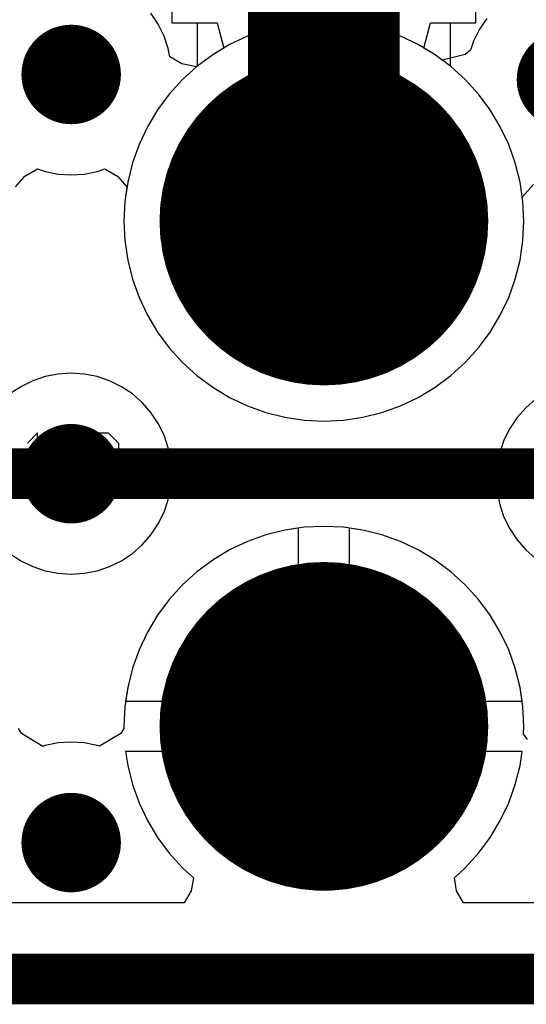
# Model space of a CAD drawing. Header units: millimetres. Extents: x 0 to 154, y -22 to 67.
# Tile 22 of 116: x 36.57 to 39.12, y -0.13 to 4.82. Entities that reach past the tile are written whole.
import ezdxf

# ---------------------------------------------------------------- set-up
doc = ezdxf.new("R2010")
doc.units = ezdxf.units.MM
for name, color, linetype in [('BottomLayer', 5, 'Continuous'), ('BottomSolder', 6, 'Continuous'), ('KeepOutLayer', 6, 'Continuous'), ('Mechanical1', 6, 'Continuous'), ('Mechanical7', 56, 'Continuous'), ('Mechanical8', 56, 'Continuous'), ('MidLayer1', 16, 'Continuous'), ('MidLayer2', 76, 'Continuous'), ('MultiLayer', 9, 'Continuous'), ('PadHoleLayer', 156, 'Continuous'), ('TopLayer', 1, 'Continuous'), ('TopOverlay', 2, 'Continuous'), ('TopSolder', 216, 'Continuous'), ('ViaHoleLayer', 16, 'Continuous')]:
    doc.layers.add(name, color=color, linetype=linetype)

# ---------------------------------------------------------------- blocks, each defined once
blk = doc.blocks.new('HDR_2_8_NC_236')
at = {"layer": 'BottomLayer', "const_width": 0.75}
for points in [[(0.895, 1.27, 1), (1.645, 1.27, 1)], [(0.895, -1.27, 1), (1.645, -1.27, 1)]]:
    blk.add_lwpolyline(points, format="xyb", close=True, dxfattribs=at)
at = {"layer": 'BottomSolder', "const_width": 0.8262}
for points in [[(0.8569, 1.27, 1), (1.6831, 1.27, 1)], [(0.8569, -1.27, 1), (1.6831, -1.27, 1)]]:
    blk.add_lwpolyline(points, format="xyb", close=True, dxfattribs=at)
at = {"layer": 'Mechanical7'}
for p, q in [((-0.1693, 0.2049), (-0.2201, 0.1541)), ((-0.1693, -0.1), (-0.1693, 0.2049)), ((0.034, 0.1541), (0.0848, 0.2049)), ((0.0848, 0.2049), (0.1864, 0.2049)), ((0.1864, 0.2049), (0.2373, 0.1541)), ((0.2373, 0.1541), (0.2373, 0.1033)), ((0.2373, 0.1033), (0.1864, 0.0525)), ((0.1864, 0.0525), (0.1356, 0.0525)), ((0.1356, 0.0525), (0.1864, 0.0525)), ((0.1864, 0.0525), (0.2373, 0.0016)), ((0.2373, 0.0016), (0.2373, -0.0492)), ((0.0848, -0.1), (0.034, -0.0492)), ((0.2373, -0.0492), (0.1864, -0.1)), ((-0.2201, -0.1), (-0.1185, -0.1)), ((-0.1185, -0.1), (-0.1693, -0.1)), ((0.1864, -0.1), (0.0848, -0.1))]:
    blk.add_line(p, q, dxfattribs=at)
for points, const_width in [([(2.02, 1.27, 1), (0.52, 1.27, 1)], 0.1), ([(1.72, 1.27, 1), (0.82, 1.27, 1)], 0.1), ([(0.495, 1.27, 1), (0.545, 1.27, 1)], 0.05), ([(0.795, 1.27, 1), (0.845, 1.27, 1)], 0.05), ([(1.695, 1.27, 1), (1.745, 1.27, 1)], 0.05), ([(1.995, 1.27, 1), (2.045, 1.27, 1)], 0.05), ([(2.02, -1.27, 1), (0.52, -1.27, 1)], 0.1), ([(1.72, -1.27, 1), (0.82, -1.27, 1)], 0.1), ([(0.495, -1.27, 1), (0.545, -1.27, 1)], 0.05), ([(0.795, -1.27, 1), (0.845, -1.27, 1)], 0.05), ([(1.695, -1.27, 1), (1.745, -1.27, 1)], 0.05), ([(1.995, -1.27, 1), (2.045, -1.27, 1)], 0.05)]:
    blk.add_lwpolyline(points, format="xyb", close=True, dxfattribs=dict(at, const_width=const_width))
at = {"layer": 'Mechanical7', "const_width": 0.1}
blk.add_lwpolyline([(-10.16, -2.54), (10.16, -2.54)], dxfattribs=at)
at = {"layer": 'Mechanical8'}
for points, const_width in [([(2.02, 1.27, 1), (0.52, 1.27, 1)], 0.1), ([(1.72, 1.27, 1), (0.82, 1.27, 1)], 0.1), ([(0.495, 1.27, 1), (0.545, 1.27, 1)], 0.05), ([(0.795, 1.27, 1), (0.845, 1.27, 1)], 0.05), ([(1.695, 1.27, 1), (1.745, 1.27, 1)], 0.05), ([(1.995, 1.27, 1), (2.045, 1.27, 1)], 0.05), ([(2.02, -1.27, 1), (0.52, -1.27, 1)], 0.1), ([(1.72, -1.27, 1), (0.82, -1.27, 1)], 0.1), ([(0.495, -1.27, 1), (0.545, -1.27, 1)], 0.05), ([(0.795, -1.27, 1), (0.845, -1.27, 1)], 0.05), ([(1.695, -1.27, 1), (1.745, -1.27, 1)], 0.05), ([(1.995, -1.27, 1), (2.045, -1.27, 1)], 0.05)]:
    blk.add_lwpolyline(points, format="xyb", close=True, dxfattribs=dict(at, const_width=const_width))
at = {"layer": 'MidLayer1', "const_width": 0.75}
for points in [[(0.895, 1.27, 1), (1.645, 1.27, 1)], [(0.895, -1.27, 1), (1.645, -1.27, 1)]]:
    blk.add_lwpolyline(points, format="xyb", close=True, dxfattribs=at)
at = {"layer": 'MidLayer2', "const_width": 0.75}
for points in [[(0.895, 1.27, 1), (1.645, 1.27, 1)], [(0.895, -1.27, 1), (1.645, -1.27, 1)]]:
    blk.add_lwpolyline(points, format="xyb", close=True, dxfattribs=at)
at = {"layer": 'MultiLayer', "const_width": 0.75}
for points in [[(0.895, 1.27, 1), (1.645, 1.27, 1)], [(0.895, -1.27, 1), (1.645, -1.27, 1)]]:
    blk.add_lwpolyline(points, format="xyb", close=True, dxfattribs=at)
at = {"layer": 'PadHoleLayer', "const_width": 0.45}
for points in [[(1.045, 1.27, 1), (1.495, 1.27, 1)], [(1.045, -1.27, 1), (1.495, -1.27, 1)]]:
    blk.add_lwpolyline(points, format="xyb", close=True, dxfattribs=at)
at = {"layer": 'TopLayer', "const_width": 0.75}
for points in [[(0.895, 1.27, 1), (1.645, 1.27, 1)], [(0.895, -1.27, 1), (1.645, -1.27, 1)]]:
    blk.add_lwpolyline(points, format="xyb", close=True, dxfattribs=at)
at = {"layer": 'TopOverlay', "const_width": 0.254}
blk.add_lwpolyline([(-10.16, -2.54), (10.16, -2.54)], dxfattribs=at)
at = {"layer": 'TopSolder', "const_width": 0.8262}
for points in [[(0.8569, 1.27, 1), (1.6831, 1.27, 1)], [(0.8569, -1.27, 1), (1.6831, -1.27, 1)]]:
    blk.add_lwpolyline(points, format="xyb", close=True, dxfattribs=at)

msp = doc.modelspace()

# ---------------------------------------------------------------- linework, layer by layer
at = {"layer": 'BottomLayer'}
for p, q in [((37.336, 7.504), (37.336, 4.806)), ((38.864, 4.806), (38.864, 7.504)), ((37.336, 4.806), (37.5645, 4.806)), ((37.5645, 4.806), (37.5969, 4.679)), ((38.6031, 4.679), (38.6354, 4.806)), ((38.6354, 4.806), (38.864, 4.806)), ((37.5969, 4.679), (37.5415, 4.6458)), ((38.6584, 4.6458), (38.6031, 4.679)), ((37.5415, 4.6458), (37.4623, 4.587)), ((38.7377, 4.587), (38.6584, 4.6458)), ((37.4623, 4.587), (37.3892, 4.5208)), ((38.8108, 4.5208), (38.7377, 4.587)), ((37.3892, 4.5208), (37.3229, 4.4477)), ((38.877, 4.4477), (38.8108, 4.5208)), ((37.3229, 4.4477), (37.2642, 4.3685)), ((38.9358, 4.3685), (38.877, 4.4477)), ((37.2642, 4.3685), (37.2135, 4.2838)), ((38.9865, 4.2838), (38.9358, 4.3685)), ((37.2135, 4.2838), (37.1713, 4.1947)), ((39.0287, 4.1947), (38.9865, 4.2838)), ((37.1713, 4.1947), (37.1381, 4.1018)), ((39.0619, 4.1018), (39.0287, 4.1947)), ((37.1381, 4.1018), (37.1141, 4.0061)), ((39.0859, 4.0061), (39.0619, 4.1018)), ((37.1141, 4.0061), (37.0996, 3.9085)), ((39.1004, 3.9085), (39.0859, 4.0061)), ((37.0996, 3.9085), (37.0948, 3.81)), ((39.1052, 3.81), (39.1004, 3.9085)), ((37.0948, 3.81), (37.0996, 3.7115)), ((39.1004, 3.7115), (39.1052, 3.81)), ((37.0996, 3.7115), (37.1141, 3.6139)), ((39.0859, 3.6139), (39.1004, 3.7115)), ((37.1141, 3.6139), (37.1381, 3.5182)), ((39.0619, 3.5182), (39.0859, 3.6139)), ((37.1381, 3.5182), (37.1713, 3.4253)), ((39.0287, 3.4253), (39.0619, 3.5182)), ((37.1713, 3.4253), (37.2135, 3.3361)), ((38.9865, 3.3361), (39.0287, 3.4253)), ((37.2135, 3.3361), (37.2642, 3.2515)), ((38.9358, 3.2515), (38.9865, 3.3361)), ((37.2642, 3.2515), (37.3229, 3.1723)), ((38.877, 3.1723), (38.9358, 3.2515)), ((37.3229, 3.1723), (37.3892, 3.0992)), ((38.8108, 3.0992), (38.877, 3.1723)), ((37.3892, 3.0992), (37.4623, 3.033)), ((38.7377, 3.033), (38.8108, 3.0992)), ((37.4623, 3.033), (37.5415, 2.9742)), ((38.6584, 2.9742), (38.7377, 3.033)), ((37.5415, 2.9742), (37.6261, 2.9235)), ((38.5738, 2.9235), (38.6584, 2.9742)), ((37.6261, 2.9235), (37.7153, 2.8813)), ((38.4847, 2.8813), (38.5738, 2.9235)), ((37.7153, 2.8813), (37.8082, 2.8481)), ((38.3918, 2.8481), (38.4847, 2.8813)), ((37.8082, 2.8481), (37.9039, 2.8241)), ((37.9039, 2.8241), (38.0015, 2.8096)), ((38.1985, 2.8096), (38.2961, 2.8241)), ((38.2961, 2.8241), (38.3918, 2.8481)), ((38.0015, 2.8096), (38.1, 2.8048)), ((38.1, 2.8048), (38.1985, 2.8096)), ((37.8082, 2.2319), (37.7153, 2.1987)), ((37.9039, 2.2559), (37.8082, 2.2319)), ((37.973, 2.2661), (37.9039, 2.2559)), ((37.973, 1.397), (37.973, 2.2661)), ((38.2961, 2.2559), (38.227, 2.2661)), ((38.227, 2.2661), (38.227, 1.397)), ((38.3918, 2.2319), (38.2961, 2.2559)), ((38.4847, 2.1987), (38.3918, 2.2319)), ((37.7153, 2.1987), (37.6261, 2.1565)), ((38.5738, 2.1565), (38.4847, 2.1987)), ((37.6261, 2.1565), (37.5415, 2.1058)), ((38.6584, 2.1058), (38.5738, 2.1565)), ((37.5415, 2.1058), (37.4623, 2.047)), ((38.7377, 2.047), (38.6584, 2.1058)), ((37.4623, 2.047), (37.3892, 1.9808)), ((38.8108, 1.9808), (38.7377, 2.047)), ((37.3892, 1.9808), (37.3229, 1.9077)), ((38.877, 1.9077), (38.8108, 1.9808)), ((37.3229, 1.9077), (37.2642, 1.8285)), ((38.9358, 1.8285), (38.877, 1.9077)), ((37.2642, 1.8285), (37.2135, 1.7438)), ((38.9865, 1.7438), (38.9358, 1.8285)), ((37.2135, 1.7438), (37.1713, 1.6547)), ((39.0287, 1.6547), (38.9865, 1.7438)), ((37.1713, 1.6547), (37.1381, 1.5618)), ((39.0619, 1.5618), (39.0287, 1.6547)), ((37.1381, 1.5618), (37.1141, 1.4661)), ((39.0859, 1.4661), (39.0619, 1.5618)), ((37.1141, 1.4661), (37.1038, 1.397)), ((39.0961, 1.397), (39.0859, 1.4661)), ((37.1038, 1.397), (37.973, 1.397)), ((38.227, 1.397), (39.0961, 1.397)), ((39.0961, 1.143), (37.1038, 1.143)), ((37.1038, 1.143), (37.1141, 1.0739)), ((39.0859, 1.0739), (39.0961, 1.143)), ((37.1141, 1.0739), (37.1381, 0.9782)), ((39.0619, 0.9782), (39.0859, 1.0739)), ((37.1381, 0.9782), (37.1713, 0.8853)), ((39.0287, 0.8853), (39.0619, 0.9782)), ((37.1713, 0.8853), (37.2135, 0.7961)), ((38.9865, 0.7961), (39.0287, 0.8853)), ((37.2135, 0.7961), (37.2642, 0.7115)), ((38.9358, 0.7115), (38.9865, 0.7961)), ((37.2642, 0.7115), (37.3229, 0.6323)), ((38.877, 0.6323), (38.9358, 0.7115)), ((37.3229, 0.6323), (37.3892, 0.5592)), ((38.8108, 0.5592), (38.877, 0.6323)), ((37.3892, 0.5592), (37.4444, 0.5092)), ((38.7556, 0.5092), (38.8108, 0.5592)), ((37.4444, 0.5092), (37.4336, 0.4431)), ((38.7664, 0.4431), (38.7556, 0.5092)), ((37.4336, 0.4431), (37.3985, 0.3822)), ((38.8015, 0.3822), (38.7664, 0.4431)), ((37.3985, 0.3822), (36.2615, 0.3822)), ((39.9385, 0.3822), (38.8015, 0.3822))]:
    msp.add_line(p, q, dxfattribs=at)
at = {"layer": 'BottomLayer', "const_width": 0.25}
for points in [[(36.705, 4.5466, 1), (36.955, 4.5466, 1)], [(39.1942, 4.5212, 1), (39.4442, 4.5212, 1)], [(36.705, 2.54, 1), (36.955, 2.54, 1)], [(36.705, 0.6858, 1), (36.955, 0.6858, 1)]]:
    msp.add_lwpolyline(points, format="xyb", close=True, dxfattribs=at)
at = {"layer": 'KeepOutLayer', "const_width": 0.254}
msp.add_lwpolyline([(1.016, 0), (97.409, 0)], dxfattribs=at)
at = {"layer": 'Mechanical1', "const_width": 0.254}
msp.add_lwpolyline([(1.016, 0), (82.099, 0)], dxfattribs=at)
at = {"layer": 'MidLayer1'}
for p, q in [((38.0015, 4.8104), (37.9039, 4.7959)), ((38.1, 4.8152), (38.0015, 4.8104)), ((38.1985, 4.8104), (38.1, 4.8152)), ((38.2961, 4.7959), (38.1985, 4.8104)), ((37.8082, 4.7719), (37.7153, 4.7387)), ((37.9039, 4.7959), (37.8082, 4.7719)), ((38.3918, 4.7719), (38.2961, 4.7959)), ((38.4847, 4.7387), (38.3918, 4.7719)), ((37.7153, 4.7387), (37.6261, 4.6965)), ((38.5738, 4.6965), (38.4847, 4.7387)), ((37.6261, 4.6965), (37.5415, 4.6458)), ((38.6584, 4.6458), (38.5738, 4.6965)), ((37.5415, 4.6458), (37.4623, 4.587)), ((38.7377, 4.587), (38.6584, 4.6458)), ((37.4623, 4.587), (37.3892, 4.5208)), ((38.8108, 4.5208), (38.7377, 4.587)), ((37.3892, 4.5208), (37.3229, 4.4477)), ((38.877, 4.4477), (38.8108, 4.5208)), ((37.3229, 4.4477), (37.2642, 4.3685)), ((38.9358, 4.3685), (38.877, 4.4477)), ((37.2642, 4.3685), (37.2135, 4.2838)), ((38.9865, 4.2838), (38.9358, 4.3685)), ((37.2135, 4.2838), (37.1713, 4.1947)), ((39.0287, 4.1947), (38.9865, 4.2838)), ((37.1713, 4.1947), (37.1381, 4.1018)), ((39.0619, 4.1018), (39.0287, 4.1947)), ((37.1381, 4.1018), (37.1141, 4.0061)), ((39.0859, 4.0061), (39.0619, 4.1018)), ((37.1141, 4.0061), (37.0996, 3.9085)), ((39.1004, 3.9085), (39.0859, 4.0061)), ((37.0996, 3.9085), (37.0948, 3.81)), ((39.1052, 3.81), (39.1004, 3.9085)), ((37.0948, 3.81), (37.0996, 3.7115)), ((39.1004, 3.7115), (39.1052, 3.81)), ((37.0996, 3.7115), (37.1141, 3.6139)), ((39.0859, 3.6139), (39.1004, 3.7115)), ((37.1141, 3.6139), (37.1381, 3.5182)), ((39.0619, 3.5182), (39.0859, 3.6139)), ((37.1381, 3.5182), (37.1713, 3.4253)), ((39.0287, 3.4253), (39.0619, 3.5182)), ((37.1713, 3.4253), (37.2135, 3.3361)), ((38.9865, 3.3361), (39.0287, 3.4253)), ((37.2135, 3.3361), (37.2642, 3.2515)), ((38.9358, 3.2515), (38.9865, 3.3361)), ((37.2642, 3.2515), (37.3229, 3.1723)), ((38.877, 3.1723), (38.9358, 3.2515)), ((37.3229, 3.1723), (37.3892, 3.0992)), ((38.8108, 3.0992), (38.877, 3.1723)), ((37.3892, 3.0992), (37.4623, 3.033)), ((38.7377, 3.033), (38.8108, 3.0992)), ((37.4623, 3.033), (37.5415, 2.9742)), ((38.6584, 2.9742), (38.7377, 3.033)), ((37.5415, 2.9742), (37.6261, 2.9235)), ((38.5738, 2.9235), (38.6584, 2.9742)), ((37.6261, 2.9235), (37.7153, 2.8813)), ((38.4847, 2.8813), (38.5738, 2.9235)), ((37.7153, 2.8813), (37.8082, 2.8481)), ((38.3918, 2.8481), (38.4847, 2.8813)), ((37.8082, 2.8481), (37.9039, 2.8241)), ((37.9039, 2.8241), (38.0015, 2.8096)), ((38.1985, 2.8096), (38.2961, 2.8241)), ((38.2961, 2.8241), (38.3918, 2.8481)), ((38.0015, 2.8096), (38.1, 2.8048)), ((38.1, 2.8048), (38.1985, 2.8096)), ((37.8082, 2.2319), (37.7153, 2.1987)), ((37.9039, 2.2559), (37.8082, 2.2319)), ((37.973, 2.2661), (37.9039, 2.2559)), ((37.973, 1.397), (37.973, 2.2661)), ((38.2961, 2.2559), (38.227, 2.2661)), ((38.227, 2.2661), (38.227, 1.397)), ((38.3918, 2.2319), (38.2961, 2.2559)), ((38.4847, 2.1987), (38.3918, 2.2319)), ((37.7153, 2.1987), (37.6261, 2.1565)), ((38.5738, 2.1565), (38.4847, 2.1987)), ((37.6261, 2.1565), (37.5415, 2.1058)), ((38.6584, 2.1058), (38.5738, 2.1565)), ((37.5415, 2.1058), (37.4623, 2.047)), ((38.7377, 2.047), (38.6584, 2.1058)), ((37.4623, 2.047), (37.3892, 1.9808)), ((38.8108, 1.9808), (38.7377, 2.047)), ((37.3892, 1.9808), (37.3229, 1.9077)), ((38.877, 1.9077), (38.8108, 1.9808)), ((37.3229, 1.9077), (37.2642, 1.8285)), ((38.9358, 1.8285), (38.877, 1.9077)), ((37.2642, 1.8285), (37.2135, 1.7438)), ((38.9865, 1.7438), (38.9358, 1.8285)), ((37.2135, 1.7438), (37.1713, 1.6547)), ((39.0287, 1.6547), (38.9865, 1.7438)), ((37.1713, 1.6547), (37.1381, 1.5618)), ((39.0619, 1.5618), (39.0287, 1.6547)), ((37.1381, 1.5618), (37.1141, 1.4661)), ((39.0859, 1.4661), (39.0619, 1.5618)), ((37.1141, 1.4661), (37.1038, 1.397)), ((39.0961, 1.397), (39.0859, 1.4661)), ((37.1038, 1.397), (37.973, 1.397)), ((38.227, 1.397), (39.0961, 1.397)), ((39.0961, 1.143), (37.1038, 1.143)), ((37.1038, 1.143), (37.1141, 1.0739)), ((39.0859, 1.0739), (39.0961, 1.143)), ((37.1141, 1.0739), (37.1381, 0.9782)), ((39.0619, 0.9782), (39.0859, 1.0739)), ((37.1381, 0.9782), (37.1713, 0.8853)), ((39.0287, 0.8853), (39.0619, 0.9782)), ((37.1713, 0.8853), (37.2135, 0.7961)), ((38.9865, 0.7961), (39.0287, 0.8853)), ((37.2135, 0.7961), (37.2642, 0.7115)), ((38.9358, 0.7115), (38.9865, 0.7961)), ((37.2642, 0.7115), (37.3229, 0.6323)), ((38.877, 0.6323), (38.9358, 0.7115)), ((37.3229, 0.6323), (37.3892, 0.5592)), ((38.8108, 0.5592), (38.877, 0.6323)), ((37.3892, 0.5592), (37.4444, 0.5092)), ((38.7556, 0.5092), (38.8108, 0.5592)), ((37.4444, 0.5092), (37.4336, 0.4431)), ((38.7664, 0.4431), (38.7556, 0.5092)), ((37.4336, 0.4431), (37.3985, 0.3822)), ((38.8015, 0.3822), (38.7664, 0.4431)), ((37.3985, 0.3822), (36.2615, 0.3822)), ((39.9385, 0.3822), (38.8015, 0.3822))]:
    msp.add_line(p, q, dxfattribs=at)
at = {"layer": 'MidLayer1', "const_width": 0.25}
for points in [[(36.705, 4.5466, 1), (36.955, 4.5466, 1)], [(39.1942, 4.5212, 1), (39.4442, 4.5212, 1)], [(36.705, 2.54, 1), (36.955, 2.54, 1)], [(36.705, 0.6858, 1), (36.955, 0.6858, 1)]]:
    msp.add_lwpolyline(points, format="xyb", close=True, dxfattribs=at)
at = {"layer": 'MidLayer2'}
for p, q in [((37.2674, 4.7991), (37.2307, 4.8541)), ((38.0015, 4.8104), (37.9039, 4.7959)), ((38.1, 4.8152), (38.0015, 4.8104)), ((38.1985, 4.8104), (38.1, 4.8152)), ((38.2961, 4.7959), (38.1985, 4.8104)), ((38.9185, 4.8287), (38.8818, 4.7737)), ((37.2966, 4.7399), (37.2674, 4.7991)), ((37.8082, 4.7719), (37.7153, 4.7387)), ((37.9039, 4.7959), (37.8082, 4.7719)), ((38.3918, 4.7719), (38.2961, 4.7959)), ((38.4847, 4.7387), (38.3918, 4.7719)), ((38.8818, 4.7737), (38.8526, 4.7145)), ((37.3179, 4.6773), (37.2966, 4.7399)), ((37.7153, 4.7387), (37.6261, 4.6965)), ((38.5738, 4.6965), (38.4847, 4.7387)), ((38.8526, 4.7145), (38.8369, 4.6685)), ((37.3263, 4.6351), (37.3179, 4.6773)), ((37.6261, 4.6965), (37.5415, 4.6458)), ((38.6584, 4.6458), (38.5738, 4.6965)), ((38.8369, 4.6685), (38.8106, 4.6468)), ((37.3855, 4.6008), (37.3263, 4.6351)), ((37.5415, 4.6458), (37.4623, 4.587)), ((38.6952, 4.6185), (38.6584, 4.6458)), ((38.8106, 4.6468), (38.6952, 4.6185)), ((37.4599, 4.5848), (37.3855, 4.6008)), ((37.4623, 4.587), (37.4599, 4.5848)), ((36.5979, 4.036), (36.6603, 4.072)), ((36.6603, 4.072), (36.6993, 4.0587)), ((36.6993, 4.0587), (36.7641, 4.0458)), ((36.8959, 4.0458), (36.9607, 4.0587)), ((36.9607, 4.0587), (36.9997, 4.0719)), ((36.9997, 4.0719), (37.0621, 4.036)), ((36.5496, 3.9813), (36.5979, 4.036)), ((36.7641, 4.0458), (36.83, 4.0415)), ((36.83, 4.0415), (36.8959, 4.0458)), ((37.0621, 4.036), (37.1104, 3.9813)), ((37.1104, 3.9813), (37.0996, 3.9085)), ((39.0971, 3.9302), (39.154, 3.9944)), ((39.1004, 3.9085), (39.0971, 3.9302)), ((37.0996, 3.9085), (37.0948, 3.81)), ((39.1052, 3.81), (39.1004, 3.9085)), ((37.0948, 3.81), (37.0996, 3.7115)), ((39.1004, 3.7115), (39.1052, 3.81)), ((37.0996, 3.7115), (37.1141, 3.6139)), ((39.0859, 3.6139), (39.1004, 3.7115)), ((37.1141, 3.6139), (37.1381, 3.5182)), ((39.0619, 3.5182), (39.0859, 3.6139)), ((37.1381, 3.5182), (37.1713, 3.4253)), ((39.0287, 3.4253), (39.0619, 3.5182)), ((37.1713, 3.4253), (37.2135, 3.3361)), ((38.9865, 3.3361), (39.0287, 3.4253)), ((37.2135, 3.3361), (37.2642, 3.2515)), ((38.9358, 3.2515), (38.9865, 3.3361)), ((37.2642, 3.2515), (37.3229, 3.1723)), ((38.877, 3.1723), (38.9358, 3.2515)), ((37.3229, 3.1723), (37.3892, 3.0992)), ((38.8108, 3.0992), (38.877, 3.1723)), ((37.3892, 3.0992), (37.4623, 3.033)), ((38.7377, 3.033), (38.8108, 3.0992)), ((36.6993, 3.0279), (36.6367, 3.0066)), ((36.7641, 3.0408), (36.6993, 3.0279)), ((36.83, 3.0451), (36.7641, 3.0408)), ((36.8959, 3.0408), (36.83, 3.0451)), ((36.9607, 3.0279), (36.8959, 3.0408)), ((37.0233, 3.0066), (36.9607, 3.0279)), ((37.4623, 3.033), (37.5415, 2.9742)), ((38.6584, 2.9742), (38.7377, 3.033)), ((36.5775, 2.9774), (36.5225, 2.9407)), ((36.6367, 3.0066), (36.5775, 2.9774)), ((37.0825, 2.9774), (37.0233, 3.0066)), ((37.1375, 2.9407), (37.0825, 2.9774)), ((37.5415, 2.9742), (37.6261, 2.9235)), ((38.5738, 2.9235), (38.6584, 2.9742)), ((37.1871, 2.8971), (37.1375, 2.9407)), ((37.6261, 2.9235), (37.7153, 2.8813)), ((38.4847, 2.8813), (38.5738, 2.9235)), ((37.2307, 2.8475), (37.1871, 2.8971)), ((37.7153, 2.8813), (37.8082, 2.8481)), ((38.3918, 2.8481), (38.4847, 2.8813)), ((39.1145, 2.8717), (39.0709, 2.8221)), ((39.1641, 2.9153), (39.1145, 2.8717)), ((37.2674, 2.7925), (37.2307, 2.8475)), ((37.8082, 2.8481), (37.9039, 2.8241)), ((37.9039, 2.8241), (38.0015, 2.8096)), ((38.1985, 2.8096), (38.2961, 2.8241)), ((38.2961, 2.8241), (38.3918, 2.8481)), ((39.0709, 2.8221), (39.0342, 2.7671)), ((37.2966, 2.7333), (37.2674, 2.7925)), ((38.0015, 2.8096), (38.1, 2.8048)), ((38.1, 2.8048), (38.1985, 2.8096)), ((37.3179, 2.6707), (37.2966, 2.7333)), ((39.0342, 2.7671), (39.005, 2.7079)), ((39.005, 2.7079), (38.9837, 2.6453)), ((37.3308, 2.6059), (37.3179, 2.6707)), ((38.9837, 2.6453), (38.9708, 2.5805)), ((37.3351, 2.54), (37.3308, 2.6059)), ((38.9708, 2.5805), (38.9665, 2.5146)), ((37.3308, 2.4741), (37.3351, 2.54)), ((38.9665, 2.5146), (38.9708, 2.4487)), ((37.3179, 2.4093), (37.3308, 2.4741)), ((38.9708, 2.4487), (38.9837, 2.3839)), ((37.2966, 2.3467), (37.3179, 2.4093)), ((38.9837, 2.3839), (39.005, 2.3213)), ((37.2674, 2.2875), (37.2966, 2.3467)), ((37.2307, 2.2325), (37.2674, 2.2875)), ((39.005, 2.3213), (39.0342, 2.2621)), ((37.1871, 2.1829), (37.2307, 2.2325)), ((37.8082, 2.2319), (37.7153, 2.1987)), ((37.9039, 2.2559), (37.8082, 2.2319)), ((38.0015, 2.2704), (37.9039, 2.2559)), ((38.1, 2.2752), (38.0015, 2.2704)), ((38.1985, 2.2704), (38.1, 2.2752)), ((38.2961, 2.2559), (38.1985, 2.2704)), ((38.3918, 2.2319), (38.2961, 2.2559)), ((38.4847, 2.1987), (38.3918, 2.2319)), ((39.0342, 2.2621), (39.0709, 2.2071)), ((37.1375, 2.1393), (37.1871, 2.1829)), ((37.7153, 2.1987), (37.6261, 2.1565)), ((38.5738, 2.1565), (38.4847, 2.1987)), ((39.0709, 2.2071), (39.1145, 2.1575)), ((36.5225, 2.1393), (36.5775, 2.1026)), ((37.0825, 2.1026), (37.1375, 2.1393)), ((37.6261, 2.1565), (37.5415, 2.1058)), ((38.6584, 2.1058), (38.5738, 2.1565)), ((39.1145, 2.1575), (39.1641, 2.1139)), ((36.5775, 2.1026), (36.6367, 2.0734)), ((37.0233, 2.0734), (37.0825, 2.1026)), ((37.5415, 2.1058), (37.4623, 2.047)), ((38.7377, 2.047), (38.6584, 2.1058)), ((36.6367, 2.0734), (36.6993, 2.0521)), ((36.6993, 2.0521), (36.7641, 2.0392)), ((36.7641, 2.0392), (36.83, 2.0349)), ((36.83, 2.0349), (36.8959, 2.0392)), ((36.8959, 2.0392), (36.9607, 2.0521)), ((36.9607, 2.0521), (37.0233, 2.0734)), ((37.4623, 2.047), (37.3892, 1.9808)), ((38.8108, 1.9808), (38.7377, 2.047)), ((37.3892, 1.9808), (37.3229, 1.9077)), ((38.877, 1.9077), (38.8108, 1.9808)), ((37.3229, 1.9077), (37.2642, 1.8285)), ((38.9358, 1.8285), (38.877, 1.9077)), ((37.2642, 1.8285), (37.2135, 1.7438)), ((38.9865, 1.7438), (38.9358, 1.8285)), ((37.2135, 1.7438), (37.1713, 1.6547)), ((39.0287, 1.6547), (38.9865, 1.7438)), ((37.1713, 1.6547), (37.1381, 1.5618)), ((39.0619, 1.5618), (39.0287, 1.6547)), ((37.1381, 1.5618), (37.1141, 1.4661)), ((39.0859, 1.4661), (39.0619, 1.5618)), ((37.1141, 1.4661), (37.0996, 1.3685)), ((39.1004, 1.3685), (39.0859, 1.4661)), ((37.0996, 1.3685), (37.0948, 1.27)), ((39.1052, 1.27), (39.1004, 1.3685)), ((36.5811, 1.2343), (36.5646, 1.2585)), ((37.0953, 1.2585), (37.0789, 1.2343)), ((37.0948, 1.27), (37.0953, 1.2585)), ((39.1034, 1.2325), (39.1052, 1.27)), ((36.6874, 1.1696), (36.5811, 1.2343)), ((36.83, 1.1909), (36.7641, 1.1866)), ((36.8959, 1.1866), (36.83, 1.1909)), ((37.0789, 1.2343), (36.9725, 1.1697)), ((39.1232, 1.2039), (39.1034, 1.2325)), ((36.6993, 1.1737), (36.6874, 1.1696)), ((36.7641, 1.1866), (36.6993, 1.1737)), ((36.9607, 1.1737), (36.8959, 1.1866)), ((36.9725, 1.1697), (36.9607, 1.1737))]:
    msp.add_line(p, q, dxfattribs=at)
at = {"layer": 'MidLayer2', "const_width": 0.25}
for points in [[(36.705, 4.5466, 1), (36.955, 4.5466, 1)], [(39.1942, 4.5212, 1), (39.4442, 4.5212, 1)], [(36.705, 2.54, 1), (36.955, 2.54, 1)], [(36.705, 0.6858, 1), (36.955, 0.6858, 1)]]:
    msp.add_lwpolyline(points, format="xyb", close=True, dxfattribs=at)
at = {"layer": 'MultiLayer', "const_width": 0.25}
for points in [[(36.705, 4.5466, 1), (36.955, 4.5466, 1)], [(39.1942, 4.5212, 1), (39.4442, 4.5212, 1)], [(36.705, 2.54, 1), (36.955, 2.54, 1)], [(36.705, 0.6858, 1), (36.955, 0.6858, 1)]]:
    msp.add_lwpolyline(points, format="xyb", close=True, dxfattribs=at)
at = {"layer": 'TopLayer'}
for p, q in [((37.336, 7.504), (37.336, 4.806)), ((38.864, 4.806), (38.864, 7.504)), ((37.336, 4.806), (37.464, 4.806)), ((37.464, 4.806), (37.464, 4.5883)), ((38.736, 4.5883), (38.736, 4.806)), ((38.736, 4.806), (38.864, 4.806)), ((37.4623, 4.587), (37.3892, 4.5208)), ((37.464, 4.5883), (37.4623, 4.587)), ((38.7377, 4.587), (38.736, 4.5883)), ((38.8108, 4.5208), (38.7377, 4.587)), ((37.3892, 4.5208), (37.3229, 4.4477)), ((38.877, 4.4477), (38.8108, 4.5208)), ((37.3229, 4.4477), (37.2642, 4.3685)), ((38.9358, 4.3685), (38.877, 4.4477)), ((37.2642, 4.3685), (37.2135, 4.2838)), ((38.9865, 4.2838), (38.9358, 4.3685)), ((37.2135, 4.2838), (37.1713, 4.1947)), ((39.0287, 4.1947), (38.9865, 4.2838)), ((37.1713, 4.1947), (37.1381, 4.1018)), ((39.0619, 4.1018), (39.0287, 4.1947)), ((37.1381, 4.1018), (37.1141, 4.0061)), ((39.0859, 4.0061), (39.0619, 4.1018)), ((37.1141, 4.0061), (37.0996, 3.9085)), ((39.1004, 3.9085), (39.0859, 4.0061)), ((37.0996, 3.9085), (37.0948, 3.81)), ((39.1052, 3.81), (39.1004, 3.9085)), ((37.0948, 3.81), (37.0996, 3.7115)), ((39.1004, 3.7115), (39.1052, 3.81)), ((37.0996, 3.7115), (37.1141, 3.6139)), ((39.0859, 3.6139), (39.1004, 3.7115)), ((37.1141, 3.6139), (37.1381, 3.5182)), ((39.0619, 3.5182), (39.0859, 3.6139)), ((37.1381, 3.5182), (37.1713, 3.4253)), ((39.0287, 3.4253), (39.0619, 3.5182)), ((37.1713, 3.4253), (37.2135, 3.3361)), ((38.9865, 3.3361), (39.0287, 3.4253)), ((37.2135, 3.3361), (37.2642, 3.2515)), ((38.9358, 3.2515), (38.9865, 3.3361)), ((37.2642, 3.2515), (37.3229, 3.1723)), ((38.877, 3.1723), (38.9358, 3.2515)), ((37.3229, 3.1723), (37.3892, 3.0992)), ((38.8108, 3.0992), (38.877, 3.1723)), ((37.3892, 3.0992), (37.4623, 3.033)), ((38.7377, 3.033), (38.8108, 3.0992)), ((37.4623, 3.033), (37.5415, 2.9742)), ((38.6584, 2.9742), (38.7377, 3.033)), ((37.5415, 2.9742), (37.6261, 2.9235)), ((38.5738, 2.9235), (38.6584, 2.9742)), ((37.6261, 2.9235), (37.7153, 2.8813)), ((38.4847, 2.8813), (38.5738, 2.9235)), ((37.7153, 2.8813), (37.8082, 2.8481)), ((38.3918, 2.8481), (38.4847, 2.8813)), ((37.8082, 2.8481), (37.9039, 2.8241)), ((37.9039, 2.8241), (38.0015, 2.8096)), ((38.1985, 2.8096), (38.2961, 2.8241)), ((38.2961, 2.8241), (38.3918, 2.8481)), ((38.0015, 2.8096), (38.1, 2.8048)), ((38.1, 2.8048), (38.1985, 2.8096)), ((37.8082, 2.2319), (37.7153, 2.1987)), ((37.9039, 2.2559), (37.8082, 2.2319)), ((37.973, 2.2661), (37.9039, 2.2559)), ((37.973, 1.397), (37.973, 2.2661)), ((38.2961, 2.2559), (38.227, 2.2661)), ((38.227, 2.2661), (38.227, 1.397)), ((38.3918, 2.2319), (38.2961, 2.2559)), ((38.4847, 2.1987), (38.3918, 2.2319)), ((37.7153, 2.1987), (37.6261, 2.1565)), ((38.5738, 2.1565), (38.4847, 2.1987)), ((37.6261, 2.1565), (37.5415, 2.1058)), ((38.6584, 2.1058), (38.5738, 2.1565)), ((37.5415, 2.1058), (37.4623, 2.047)), ((38.7377, 2.047), (38.6584, 2.1058)), ((37.4623, 2.047), (37.3892, 1.9808)), ((38.8108, 1.9808), (38.7377, 2.047)), ((37.3892, 1.9808), (37.3229, 1.9077)), ((38.877, 1.9077), (38.8108, 1.9808)), ((37.3229, 1.9077), (37.2642, 1.8285)), ((38.9358, 1.8285), (38.877, 1.9077)), ((37.2642, 1.8285), (37.2135, 1.7438)), ((38.9865, 1.7438), (38.9358, 1.8285)), ((37.2135, 1.7438), (37.1713, 1.6547)), ((39.0287, 1.6547), (38.9865, 1.7438)), ((37.1713, 1.6547), (37.1381, 1.5618)), ((39.0619, 1.5618), (39.0287, 1.6547)), ((37.1381, 1.5618), (37.1141, 1.4661)), ((39.0859, 1.4661), (39.0619, 1.5618)), ((37.1141, 1.4661), (37.1038, 1.397)), ((39.0961, 1.397), (39.0859, 1.4661)), ((37.1038, 1.397), (37.973, 1.397)), ((38.227, 1.397), (39.0961, 1.397)), ((39.0961, 1.143), (37.1038, 1.143)), ((37.1038, 1.143), (37.1141, 1.0739)), ((39.0859, 1.0739), (39.0961, 1.143)), ((37.1141, 1.0739), (37.1381, 0.9782)), ((39.0619, 0.9782), (39.0859, 1.0739)), ((37.1381, 0.9782), (37.1713, 0.8853)), ((39.0287, 0.8853), (39.0619, 0.9782)), ((37.1713, 0.8853), (37.2135, 0.7961)), ((38.9865, 0.7961), (39.0287, 0.8853)), ((37.2135, 0.7961), (37.2642, 0.7115)), ((38.9358, 0.7115), (38.9865, 0.7961)), ((37.2642, 0.7115), (37.3229, 0.6323)), ((38.877, 0.6323), (38.9358, 0.7115)), ((37.3229, 0.6323), (37.3892, 0.5592)), ((38.8108, 0.5592), (38.877, 0.6323)), ((37.3892, 0.5592), (37.4444, 0.5092)), ((38.7556, 0.5092), (38.8108, 0.5592)), ((37.4444, 0.5092), (37.4336, 0.4431)), ((38.7664, 0.4431), (38.7556, 0.5092)), ((37.4336, 0.4431), (37.3985, 0.3822)), ((38.8015, 0.3822), (38.7664, 0.4431)), ((37.3985, 0.3822), (36.2615, 0.3822)), ((39.9385, 0.3822), (38.8015, 0.3822))]:
    msp.add_line(p, q, dxfattribs=at)
at = {"layer": 'TopLayer', "const_width": 0.762}
msp.add_lwpolyline([(38.1, 3.81), (38.1, 6.155)], dxfattribs=at)
at = {"layer": 'TopLayer'}
for points, const_width in [([(36.705, 4.5466, 1), (36.955, 4.5466, 1)], 0.25), ([(39.1942, 4.5212, 1), (39.4442, 4.5212, 1)], 0.25), ([(37.9095, 3.81, 1), (38.2905, 3.81, 1)], 0.381), ([(36.705, 2.54, 1), (36.955, 2.54, 1)], 0.25), ([(36.705, 0.6858, 1), (36.955, 0.6858, 1)], 0.25)]:
    msp.add_lwpolyline(points, format="xyb", close=True, dxfattribs=dict(at, const_width=const_width))
at = {"layer": 'TopOverlay', "const_width": 0.254}
msp.add_lwpolyline([(26.67, 2.54), (65.278, 2.54)], dxfattribs=at)
at = {"layer": 'ViaHoleLayer', "const_width": 0.125}
for points in [[(36.7675, 4.5466, 1), (36.8925, 4.5466, 1)], [(36.7675, 2.54, 1), (36.8925, 2.54, 1)], [(36.7675, 0.6858, 1), (36.8925, 0.6858, 1)]]:
    msp.add_lwpolyline(points, format="xyb", close=True, dxfattribs=at)

# ---------------------------------------------------------------- block references
at = {"rotation": 360}
msp.add_blockref('HDR_2_8_NC_236', (36.83, 2.54), dxfattribs=at)

doc.saveas('drawing.dxf')
